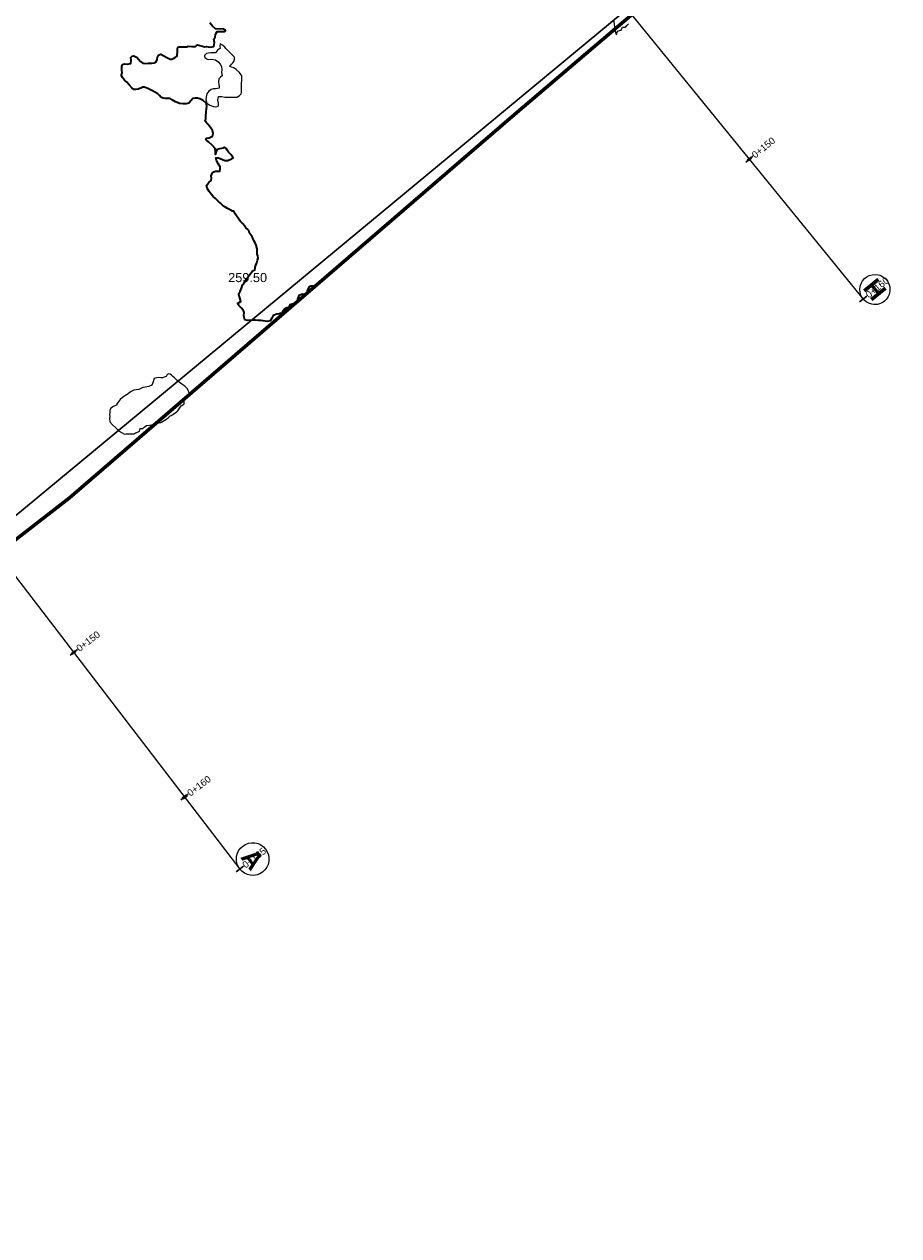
# Model space of a CAD drawing. Header units: millimetres. Extents: x -1567 to 968, y -503 to 481.
# Tile 19 of 49: x -787 to -739, y -110 to -44. Entities that reach past the tile are written whole.
import ezdxf

# ---------------------------------------------------------------- set-up
doc = ezdxf.new("R2010")
doc.units = ezdxf.units.MM
doc.layers.get('0').update_dxf_attribs({"lineweight": 0})
doc.layers.add('C-ROAD', color=7, linetype='Continuous', lineweight=0)
for name, color, linetype in [('C-ROAD-STAN-MAJR', 11, 'Continuous'), ('C-ROAD-TEXT', 11, 'Continuous'), ('C-TOPO', 7, 'Continuous'), ('C-TOPO-TEXT', 7, 'Continuous')]:
    doc.layers.add(name, color=color, linetype=linetype)
doc.styles.get("Standard").update_dxf_attribs({"font": 'arial.ttf'})

msp = doc.modelspace()

# ---------------------------------------------------------------- linework, layer by layer
at = {"color": 6, "lineweight": 30}
msp.add_lwpolyline([(-799.395, 41.6), (-856.812, -5.946), (-796.924, -78.268), (-739.507, -30.722)], close=True, dxfattribs=at)
at = {"layer": 'C-ROAD', "color": 8, "linetype": 'Continuous', "lineweight": 13, "flags": 128}
for points in [[(-842.394, 65.017), (-741.428, -58.97)], [(-876.021, 40.68), (-775.646, -90.25)]]:
    msp.add_lwpolyline(points, dxfattribs=at)
at = {"layer": 'C-ROAD-STAN-MAJR', "color": 14, "linetype": 'Continuous', "lineweight": 30, "true_color": 0xa50000}
for p, q in [((-747.871, -51.454), (-747.483, -51.138)), ((-784.957, -78.515), (-784.56, -78.211)), ((-778.873, -86.451), (-778.476, -86.147))]:
    msp.add_line(p, q, dxfattribs=at)
at = {"layer": 'C-ROAD-TEXT', "color": 1, "linetype": 'Continuous', "lineweight": 50}
for p, q in [((-747.774, -51.375), (-747.58, -51.217)), ((-784.858, -78.439), (-784.659, -78.287)), ((-778.774, -86.375), (-778.575, -86.223))]:
    msp.add_line(p, q, dxfattribs=at)
at = {"layer": 'C-TOPO', "color": 7, "linetype": 'Continuous', "lineweight": 35, "flags": 128}
msp.add_lwpolyline([(-771.494, -58.256), (-771.603, -58.26), (-771.747, -58.269), (-771.861, -58.321), (-771.949, -58.515), (-771.968, -58.654), (-772.013, -58.686), (-772.062, -58.714), (-772.208, -58.711), (-772.41, -58.772), (-772.472, -58.977), (-772.468, -59.119), (-772.502, -59.179), (-772.688, -59.23), (-772.888, -59.293), (-772.928, -59.361), (-772.968, -59.429), (-773.063, -59.46), (-773.178, -59.504), (-773.26, -59.619), (-773.315, -59.714), (-773.37, -59.742), (-773.419, -59.763), (-773.468, -59.782), (-773.603, -59.792), (-773.816, -59.865), (-773.892, -60.028), (-773.968, -60.175), (-774.145, -60.196), (-774.36, -60.169), (-774.468, -60.148), (-774.535, -60.147), (-774.61, -60.144), (-774.777, -60.136), (-774.968, -60.129), (-775.201, -60.155), (-775.372, -60.117), (-775.423, -59.883), (-775.401, -59.714), (-775.413, -59.658), (-775.437, -59.611), (-775.468, -59.556), (-775.55, -59.47), (-775.691, -59.317), (-775.762, -59.214), (-775.676, -59.159), (-775.581, -59.1), (-775.636, -58.905), (-775.701, -58.714), (-775.67, -58.633), (-775.629, -58.553), (-775.557, -58.37), (-775.495, -58.214), (-775.468, -58.167), (-775.404, -58.073), (-775.273, -57.88), (-775.157, -57.714), (-775.044, -57.552), (-774.968, -57.454), (-774.89, -57.404), (-774.823, -57.359), (-774.806, -57.288), (-774.795, -57.214), (-774.758, -57.114), (-774.707, -56.974), (-774.665, -56.836), (-774.64, -56.714), (-774.658, -56.607), (-774.682, -56.499), (-774.682, -56.373), (-774.69, -56.214), (-774.747, -56.022), (-774.804, -55.878), (-774.849, -55.794), (-774.893, -55.714), (-774.93, -55.631), (-774.968, -55.55), (-775.042, -55.447), (-775.109, -55.354), (-775.124, -55.283), (-775.14, -55.214), (-775.211, -55.145), (-775.308, -55.054), (-775.394, -54.945), (-775.468, -54.849), (-775.536, -54.782), (-775.603, -54.714), (-775.69, -54.59), (-775.819, -54.398), (-775.889, -54.293), (-775.935, -54.214), (-775.968, -54.146), (-776.036, -54.146), (-776.127, -54.101), (-776.31, -54.007), (-776.468, -53.915), (-776.592, -53.82), (-776.707, -53.714), (-776.833, -53.593), (-776.968, -53.457), (-777.096, -53.34), (-777.211, -53.214), (-777.321, -53.066), (-777.429, -52.892), (-777.468, -52.736), (-777.348, -52.577), (-777.218, -52.464), (-777.205, -52.328), (-777.207, -52.214), (-777.181, -52.122), (-777.141, -52.041), (-777.061, -51.99), (-776.968, -51.954), (-776.849, -51.958), (-776.738, -51.944), (-776.714, -51.84), (-776.727, -51.714), (-776.807, -51.575), (-776.928, -51.373), (-776.954, -51.228), (-776.805, -51.226), (-776.592, -51.307), (-776.468, -51.36), (-776.394, -51.364), (-776.321, -51.36), (-776.165, -51.318), (-776.014, -51.214), (-776.115, -51.055), (-776.264, -50.917), (-776.343, -50.795), (-776.393, -50.714), (-776.468, -50.662), (-776.52, -50.662), (-776.575, -50.685), (-776.645, -50.714), (-776.766, -50.722), (-776.912, -50.769), (-776.95, -50.926), (-776.968, -51.036), (-776.969, -50.918), (-776.988, -50.714), (-777.135, -50.541), (-777.353, -50.344), (-777.468, -50.245), (-777.512, -50.17), (-777.468, -50.134), (-777.33, -50.118), (-777.145, -50.037), (-777.104, -49.889), (-777.145, -49.714), (-777.245, -49.552), (-777.389, -49.38), (-777.468, -49.293), (-777.512, -49.25), (-777.548, -49.214), (-777.524, -49.158), (-777.516, -49.084), (-777.5, -48.915), (-777.488, -48.714), (-777.466, -48.533), (-777.45, -48.373), (-777.498, -48.214), (-777.647, -48.076), (-777.835, -47.989), (-777.968, -47.95), (-778.094, -47.94), (-778.214, -47.968), (-778.305, -48.082), (-778.438, -48.214), (-778.578, -48.254), (-778.75, -48.26), (-778.951, -48.231), (-779.164, -48.145), (-779.348, -48.033), (-779.468, -47.968), (-779.59, -47.965), (-779.714, -47.968), (-779.844, -47.943), (-779.968, -47.895), (-780.058, -47.808), (-780.144, -47.714), (-780.276, -47.627), (-780.468, -47.521), (-780.695, -47.41), (-780.829, -47.352), (-780.899, -47.342), (-780.968, -47.34), (-781.079, -47.392), (-781.227, -47.455), (-781.351, -47.479), (-781.468, -47.47), (-781.573, -47.374), (-781.709, -47.214), (-781.851, -47.076), (-781.968, -46.955), (-782.081, -46.81), (-782.141, -46.714), (-782.128, -46.644), (-782.108, -46.573), (-782.112, -46.389), (-782.116, -46.214), (-782.097, -46.16), (-782.072, -46.11), (-782.022, -46.085), (-781.968, -46.065), (-781.823, -46.085), (-781.632, -46.049), (-781.597, -45.857), (-781.616, -45.714), (-781.584, -45.669), (-781.549, -45.632), (-781.468, -45.628), (-781.389, -45.66), (-781.281, -45.714), (-781.204, -45.799), (-781.087, -45.933), (-780.968, -46.027), (-780.792, -46.041), (-780.66, -46.021), (-780.564, -46.023), (-780.468, -46.021), (-780.348, -46.006), (-780.225, -45.957), (-780.177, -45.826), (-780.16, -45.714), (-780.134, -45.643), (-780.102, -45.58), (-780.037, -45.551), (-779.968, -45.537), (-779.816, -45.616), (-779.647, -45.714), (-779.544, -45.769), (-779.468, -45.808), (-779.374, -45.808), (-779.286, -45.767), (-779.187, -45.714), (-779.126, -45.664), (-779.075, -45.607), (-779.061, -45.402), (-779.055, -45.214), (-779.028, -45.153), (-778.968, -45.127), (-778.765, -45.125), (-778.558, -45.123), (-778.468, -45.101), (-778.277, -45.105), (-778.077, -45.104), (-778.023, -45.064), (-777.968, -45.025), (-777.76, -45.072), (-777.559, -45.123), (-777.468, -45.116), (-777.296, -45.149), (-777.066, -45.116), (-777.033, -44.883), (-777.066, -44.714), (-777.02, -44.661), (-776.999, -44.582), (-776.968, -44.471), (-776.938, -44.37), (-776.893, -44.288), (-776.668, -44.28), (-776.468, -44.288), (-776.432, -44.25), (-776.468, -44.191), (-776.543, -44.139), (-776.699, -44.163), (-776.968, -44.139), (-777.14, -44), (-777.296, -43.813)], dxfattribs=at)
at = {"layer": 'C-TOPO', "color": 7, "linetype": 'Continuous', "lineweight": 9, "flags": 128}
msp.add_lwpolyline([(-755.122, -43.714), (-755.097, -43.915), (-755.065, -44.116), (-755.065, -44.214), (-755.028, -44.351), (-754.968, -44.477), (-754.945, -44.385), (-754.917, -44.264), (-754.807, -44.234), (-754.704, -44.214), (-754.666, -44.129), (-754.631, -44.05), (-754.551, -44.049), (-754.468, -44.05), (-754.403, -43.966), (-754.314, -43.868)], dxfattribs=at)
for points in [[(-775.925, -45.714), (-775.93, -45.708), (-775.951, -45.681), (-775.968, -45.661), (-776.084, -45.545), (-776.298, -45.332), (-776.416, -45.214), (-776.468, -45.139), (-776.585, -45.037), (-776.726, -44.956), (-776.734, -45.081), (-776.726, -45.214), (-776.794, -45.264), (-776.87, -45.311), (-776.918, -45.388), (-776.968, -45.456), (-777.079, -45.46), (-777.226, -45.456), (-777.367, -45.475), (-777.468, -45.498), (-777.531, -45.552), (-777.577, -45.605), (-777.572, -45.659), (-777.557, -45.714), (-777.515, -45.752), (-777.468, -45.786), (-777.416, -45.804), (-777.363, -45.819), (-777.214, -45.808), (-776.968, -45.85), (-776.831, -45.95), (-776.72, -46.083), (-776.651, -46.214), (-776.636, -46.399), (-776.651, -46.531), (-776.623, -46.625), (-776.609, -46.714), (-776.697, -46.785), (-776.801, -46.881), (-776.814, -47.057), (-776.801, -47.214), (-776.782, -47.314), (-776.781, -47.4), (-776.865, -47.424), (-776.968, -47.432), (-777.082, -47.441), (-777.212, -47.47), (-777.336, -47.556), (-777.448, -47.714), (-777.494, -47.866), (-777.505, -48.043), (-777.448, -48.214), (-777.286, -48.339), (-777.084, -48.409), (-776.968, -48.43), (-776.887, -48.404), (-776.82, -48.362), (-776.814, -48.291), (-776.818, -48.214), (-776.847, -48.054), (-776.818, -47.863), (-776.63, -47.851), (-776.468, -47.893), (-776.379, -47.893), (-776.289, -47.893), (-776.129, -47.893), (-775.968, -47.893), (-775.877, -47.898), (-775.789, -47.893), (-775.665, -47.801), (-775.566, -47.714), (-775.553, -47.629), (-775.553, -47.421), (-775.553, -47.214), (-775.553, -47.129), (-775.523, -46.976), (-775.54, -46.714), (-775.664, -46.541), (-775.842, -46.379), (-775.968, -46.285), (-776.105, -46.242), (-776.198, -46.214), (-776.156, -46.154), (-776.094, -46.088), (-776.03, -46.013), (-775.968, -45.93), (-775.94, -45.83), (-775.925, -45.756), (-775.925, -45.714)], [(-778.408, -64.154), (-778.409, -64.149), (-778.418, -64.123), (-778.44, -64.063), (-778.468, -63.993), (-778.52, -63.907), (-778.579, -63.824), (-778.646, -63.767), (-778.717, -63.714), (-778.818, -63.643), (-778.968, -63.53), (-779.092, -63.419), (-779.226, -63.293), (-779.312, -63.214), (-779.398, -63.139), (-779.468, -63.085), (-779.533, -63.079), (-779.596, -63.085), (-779.639, -63.146), (-779.689, -63.214), (-779.797, -63.259), (-779.891, -63.29), (-779.968, -63.29), (-780.118, -63.28), (-780.344, -63.337), (-780.406, -63.516), (-780.468, -63.704), (-780.63, -63.777), (-780.829, -63.811), (-780.968, -63.833), (-781.079, -63.887), (-781.191, -63.937), (-781.323, -63.949), (-781.468, -63.971), (-781.603, -64.048), (-781.755, -64.156), (-781.834, -64.214), (-781.919, -64.263), (-781.968, -64.298), (-782.058, -64.357), (-782.207, -64.475), (-782.325, -64.622), (-782.383, -64.714), (-782.393, -64.789), (-782.468, -64.815), (-782.578, -64.866), (-782.719, -64.963), (-782.768, -65.096), (-782.784, -65.214), (-782.786, -65.305), (-782.784, -65.398), (-782.794, -65.53), (-782.768, -65.714), (-782.627, -65.878), (-782.468, -66.013), (-782.371, -66.118), (-782.268, -66.214), (-782.097, -66.317), (-781.968, -66.377), (-781.893, -66.374), (-781.817, -66.365), (-781.637, -66.366), (-781.468, -66.365), (-781.416, -66.343), (-781.364, -66.318), (-781.261, -66.271), (-781.156, -66.214), (-781.133, -66.14), (-781.111, -66.071), (-781.042, -66.067), (-780.968, -66.066), (-780.887, -65.998), (-780.768, -65.914), (-780.597, -65.888), (-780.468, -65.88), (-780.415, -65.85), (-780.362, -65.82), (-780.16, -65.784), (-779.968, -65.751), (-779.907, -65.714), (-779.795, -65.64), (-779.645, -65.537), (-779.542, -65.448), (-779.468, -65.384), (-779.412, -65.355), (-779.354, -65.327), (-779.272, -65.273), (-779.185, -65.214), (-779.124, -65.166), (-779.066, -65.116), (-779.016, -65.054), (-778.968, -64.987), (-778.92, -64.908), (-778.86, -64.822), (-778.772, -64.769), (-778.694, -64.714), (-778.694, -64.607), (-778.69, -64.492), (-778.571, -64.391), (-778.468, -64.323), (-778.436, -64.246), (-778.408, -64.154)]]:
    msp.add_lwpolyline(points, close=True, dxfattribs=at)

# ---------------------------------------------------------------- texts
at = {"layer": 'C-ROAD-STAN-MAJR', "color": 7, "linetype": 'Continuous', "lineweight": -3, "char_height": 0.375, "attachment_point": 5}
for s, insert, rotation in [('{\\fArial|b0|i0|c0|p34;\\C1;0+150}', (-746.902, -50.664), 39.15677), ('{\\fArial|b0|i0|c0|p34;\\C1;0+150}', (-783.965, -77.754), 37.47498), ('{\\fArial|b0|i0|c0|p34;\\C1;0+160}', (-777.881, -85.691), 37.47498)]:
    msp.add_mtext(s, dxfattribs=dict(at, insert=insert, rotation=rotation))
at = {"layer": 'C-TOPO-TEXT', "color": 35, "linetype": 'Continuous', "lineweight": -3, "insert": (-775.214, -57.794), "char_height": 0.5, "attachment_point": 5}
msp.add_mtext('259.50', dxfattribs=at)

# ---------------------------------------------------------------- next in the draw order: texts
at = {"layer": 'C-ROAD-TEXT', "color": 7, "linetype": 'Continuous', "lineweight": 30, "char_height": 1, "attachment_point": 8, "bg_fill": 3, "box_fill_scale": 1.1875, "bg_fill_color": 9, "bg_fill_true_color": 13158600, "bg_fill_transparency": 0}
for s, insert, width, rotation in [('{\\fArial|b1|i0|c0|p34;H}', (-741.174, -58.763), 0.80745, 309.15677), ('{\\fArial|b1|i0|c0|p34;A}', (-775.332, -90.009), 1.01344, 307.47498)]:
    msp.add_mtext(s, dxfattribs=dict(at, insert=insert, width=width, rotation=rotation))

# ---------------------------------------------------------------- next in the draw order: linework, layer by layer
at = {"color": 30, "lineweight": 60, "flags": 128}
msp.add_lwpolyline([(-739.475, -30.761), (-741.035, -32.188), (-760.565, -48.848), (-784.988, -69.873), (-806.899, -86.9), (-832.483, -99.731), (-840.842, -103.021), (-855.486, -107.455), (-868.11, -110.379), (-867.075, -85.675), (-866.715, -66.449), (-865.48, -31.795), (-864.136, 10.372), (-863.462, 35.193), (-862.677, 58.462), (-845.256, 59.933), (-830.634, 63.621), (-820.439, 67.012)], dxfattribs=at)
at = {"layer": 'C-ROAD', "color": 8, "linetype": 'Continuous', "lineweight": 13, "flags": 128}
for points in [[(-842.394, 65.017), (-741.428, -58.97)], [(-876.021, 40.68), (-775.646, -90.25)]]:
    msp.add_lwpolyline(points, dxfattribs=at)
at = {"layer": 'C-ROAD-STAN-MAJR', "color": 14, "linetype": 'Continuous', "lineweight": 30, "true_color": 0xa50000}
for p, q in [((-741.622, -59.128), (-741.234, -58.812)), ((-775.844, -90.402), (-775.447, -90.098))]:
    msp.add_line(p, q, dxfattribs=at)
at = {"layer": 'C-ROAD-TEXT', "color": 8, "linetype": 'Continuous', "lineweight": 20, "extrusion": (0, 0, -1)}
for centre, radius, start, end in [((740.786, -58.447), 0.828, 282.20249, 102.20249), ((740.786, -58.447), 0.828, 102.20249, 282.20249), ((774.935, -89.705), 0.896, 277.42748, 97.42748), ((774.935, -89.705), 0.896, 97.42748, 277.42748)]:
    msp.add_arc(centre, radius, start, end, dxfattribs=at)

# ---------------------------------------------------------------- next in the draw order: texts
at = {"layer": 'C-ROAD-STAN-MAJR', "color": 7, "linetype": 'Continuous', "lineweight": -3, "char_height": 0.375, "attachment_point": 5}
for s, insert, rotation in [('{\\fArial|b0|i0|c0|p34;\\C1;0+160}', (-740.652, -58.338), 39.15677), ('{\\fArial|b0|i0|c0|p34;\\C1;0+165}', (-774.852, -89.641), 37.47498)]:
    msp.add_mtext(s, dxfattribs=dict(at, insert=insert, rotation=rotation))

doc.saveas('drawing.dxf')
